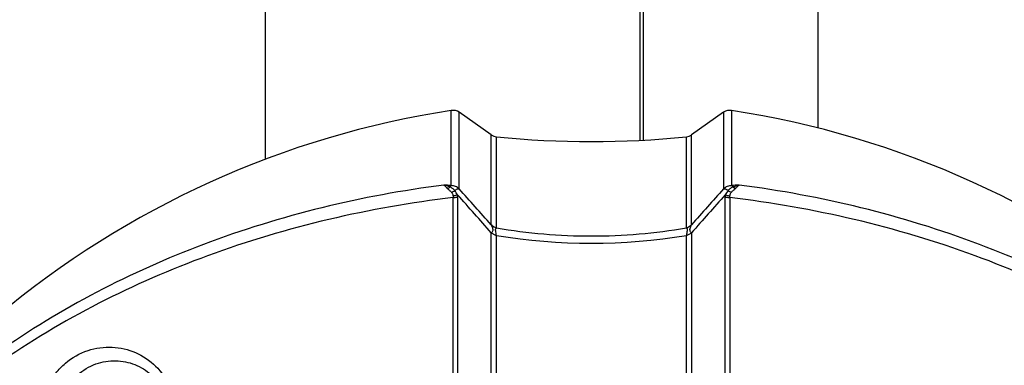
# Model space of a CAD drawing. Header units: millimetres. Extents: x 0 to 420, y 0 to 297.
# Tile 205 of 256: x 251.22 to 269.33, y 221.66 to 228.01. Entities that reach past the tile are written whole.
import ezdxf

# ---------------------------------------------------------------- set-up
doc = ezdxf.new("R2010")
doc.units = ezdxf.units.MM
doc.header["$LTSCALE"] = 23.1
doc.header["$PDMODE"] = 3
doc.header["$PDSIZE"] = 0.3125
doc.layers.get('0').update_dxf_attribs({"linetype": 'CONTINUOUS'})
doc.layers.get('Defpoints').update_dxf_attribs({"linetype": 'CONTINUOUS'})
doc.layers.add('DIM_PILOTEES', color=7, linetype='CONTINUOUS')
doc.styles.get("Standard").update_dxf_attribs({"font": 'txt', "width": 0.7})
doc.dimstyles.new('DIMSTYLE_3', dxfattribs={"dimtxt": 2.5, "dimasz": 3.5, "dimexe": 2, "dimexo": 0, "dimtad": 1, "dimdec": 0, "dimlfac": 5, "dimdsep": 46, "dimtxsty": 'Standard', "dimblk": '_FILLED', "dimblk1": '_FILLED', "dimblk2": '_FILLED', "dimcen": 0.09, "dimazin": 2, "dimtp": 0.5, "dimtm": 0.5, "dimtfac": 1, "dimtdec": 0, "dimtofl": 0, "dimtmove": 0, "dimatfit": 3, "dimldrblk": '_FILLED', "dimfxl": 0, "dimtolj": 1, "dimarcsym": 0})
doc.dimstyles.new('DIMSTYLE_9', dxfattribs={"dimtxt": 2.5, "dimasz": 3.5, "dimexe": 2, "dimexo": 0, "dimgap": 2.5, "dimtad": 1, "dimdsep": 46, "dimtxsty": 'Standard', "dimblk": '_FILLED', "dimblk1": '_FILLED', "dimblk2": '_FILLED', "dimcen": 0.09, "dimazin": 2, "dimtp": 0.5, "dimtm": 0.5, "dimtfac": 1, "dimtofl": 0, "dimtmove": 0, "dimatfit": 3, "dimldrblk": '_FILLED', "dimfxl": 0, "dimtolj": 1, "dimarcsym": 0})

# ---------------------------------------------------------------- blocks, each defined once
blk = doc.blocks.new('_FILLED')
at = {"color": 0, "linetype": 'ByBlock'}
blk.add_solid([(0, 0), (-1, 0.1429), (-1, -0.1429)], dxfattribs=at)
blk = doc.blocks.new('*D7')
at = {"layer": 'DIM_PILOTEES', "color": 2, "linetype": 'Continuous'}
for p, q in [((237.358, 221.862), (237.358, 264.066)), ((280.48, 226.199), (280.48, 264.066)), ((237.358, 262.066), (258.919, 262.066)), ((280.48, 262.066), (258.919, 262.066))]:
    blk.add_line(p, q, dxfattribs=at)
at = {"layer": 'DIM_PILOTEES', "color": 2, "linetype": 'Continuous', "xscale": 3.5, "yscale": 3.5, "zscale": 3.5, "rotation": 180}
blk.add_blockref('_FILLED', (237.358, 262.066), dxfattribs=at)
at = {"layer": 'DIM_PILOTEES', "color": 2, "linetype": 'Continuous', "xscale": 3.5, "yscale": 3.5, "zscale": 3.5}
blk.add_blockref('_FILLED', (280.48, 262.066), dxfattribs=at)
at = {"layer": 'DIM_PILOTEES', "color": 2, "linetype": 'Continuous', "insert": (258.919, 265.191), "char_height": 2.5, "width": 8.03571, "attachment_point": 2, "line_spacing_factor": 0.9}
blk.add_mtext('{\\ftxt;\\W0.0001;\\H0.0001;\\~}{\\ftxt;\\W2.1428571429;\\H2.5; }{\\ftxt;\\W0.0001;\\H0.0001;\\~}', dxfattribs=at)
blk = doc.blocks.new('*D8')
at = {"layer": 'DIM_PILOTEES', "color": 2, "linetype": 'Continuous'}
for p, q in [((243.739, 246.623), (243.739, 257.046)), ((280.489, 226.199), (280.489, 257.046)), ((243.739, 255.046), (262.114, 255.046)), ((280.489, 255.046), (262.114, 255.046))]:
    blk.add_line(p, q, dxfattribs=at)
at = {"layer": 'DIM_PILOTEES', "color": 2, "linetype": 'Continuous', "xscale": 3.5, "yscale": 3.5, "zscale": 3.5, "rotation": 180}
blk.add_blockref('_FILLED', (243.739, 255.046), dxfattribs=at)
at = {"layer": 'DIM_PILOTEES', "color": 2, "linetype": 'Continuous', "xscale": 3.5, "yscale": 3.5, "zscale": 3.5}
blk.add_blockref('_FILLED', (280.489, 255.046), dxfattribs=at)
at = {"layer": 'DIM_PILOTEES', "color": 2, "linetype": 'Continuous', "insert": (262.114, 258.171), "char_height": 2.5, "width": 8.03571, "attachment_point": 2, "line_spacing_factor": 0.9}
blk.add_mtext('{\\ftxt;\\W0.0001;\\H0.0001;\\~}{\\ftxt;\\W2.1428571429;\\H2.5; }{\\ftxt;\\W0.0001;\\H0.0001;\\~}', dxfattribs=at)
blk = doc.blocks.new('*D16')
at = {"layer": 'Defpoints', "color": 0, "linetype": 'Continuous'}
for p in [(226.593, 260.628), (261.739, 218.743), (214.387, 191.405), (309.09, 191.405)]:
    blk.add_point(p, dxfattribs=at)
at = {"layer": 'DIM_PILOTEES', "color": 0, "linetype": 'Continuous', "lineweight": -2}
for p, q in [((214.387, 191.405), (216.119, 192.405)), ((309.09, 191.405), (310.822, 190.405))]:
    blk.add_line(p, q, dxfattribs=at)
blk.add_arc((261.739, 218.743), 54.677, 333.6683, 206.3317, dxfattribs=at)
at = {"layer": 'DIM_PILOTEES', "color": 0, "linetype": 'Continuous', "lineweight": -2, "xscale": 3.5, "yscale": 3.5, "zscale": 3.5}
for p, rotation in [((214.387, 191.405), 298.1658643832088), ((309.09, 191.405), 241.8341356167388)]:
    blk.add_blockref('_FILLED', p, dxfattribs=dict(at, rotation=rotation))
at = {"layer": 'DIM_PILOTEES', "color": 0, "linetype": 'Continuous', "insert": (267.785, 278.951), "char_height": 2.5, "width": 24.82143, "attachment_point": 2, "rotation": 354.2651, "line_spacing_factor": 0.9}
blk.add_mtext('\\A1;{\\ftxt;\\W0.0001;\\H0.0001;\\~}{\\ftxt;\\W3.5952380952;\\H2.5; }{\\ftxt;\\W0.0001;\\H0.0001;\\~}{\\ftxt;\\W0.0001;\\H0.0001;\\~}{\\ftxt;\\W2.3571428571;\\H2.5; }{\\ftxt;\\W0.0001;\\H0.0001;\\~}{\\ftxt;\\W0.0001;\\H0.0001;\\~}{\\ftxt;\\W0.6666666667;\\H2.5; }{\\ftxt;\\W0.0001;\\H0.0001;\\~}', dxfattribs=at)

msp = doc.modelspace()

# ---------------------------------------------------------------- linework, layer by layer
at = {"color": 7, "linetype": 'Continuous'}
for p, q in [((262.6388, 225.8005), (262.6388, 235.2027)), ((262.6989, 225.8036), (262.6989, 235.2149)), ((255.7388, 230.5465), (255.7388, 225.4484)), ((265.9053, 230.4916), (265.9053, 226.0239)), ((259.1609, 224.9652), (259.1609, 226.3468)), ((259.3059, 224.9049), (259.3059, 226.3129)), ((259.8965, 225.8995), (259.3059, 226.3129)), ((264.1717, 226.3129), (263.5812, 225.8995)), ((264.1717, 226.3129), (264.1717, 224.9049)), ((264.3168, 226.3468), (264.3168, 224.9652)), ((259.8965, 224.2444), (259.8965, 225.8995)), ((263.5812, 224.2444), (263.5812, 225.8995)), ((259.9906, 224.1837), (259.9906, 225.8643)), ((263.4871, 224.1837), (263.4871, 225.8643)), ((259.1942, 220.676), (259.1942, 224.7467)), ((259.279, 220.624), (259.279, 224.7575)), ((264.1987, 220.624), (264.1987, 224.7575)), ((264.2835, 224.7467), (264.2835, 220.676)), ((259.8965, 220.014), (259.8965, 224.098)), ((263.5812, 224.098), (263.5812, 220.014)), ((259.9906, 219.9551), (259.9906, 224.0505)), ((263.4871, 219.9551), (263.4871, 224.0505))]:
    msp.add_line(p, q, dxfattribs=at)
for centre, radius, start, end in [((261.7388, 209.5434), 17, 98.7222, 130.0052), ((259.1912, 226.1491), 0.2, 55, 98.7222), ((264.2865, 226.1491), 0.2, 81.2778, 125), ((261.7388, 209.5434), 17, 49.9948, 81.2778), ((260.0112, 226.0633), 0.2, 235, 264.09742), ((263.4665, 226.0633), 0.2, 275.90258, 305), ((261.7388, 242.7742), 17, 264.09742, 275.90258), ((258.2519, 214.3138), 10.6901, 85.12196, 85.87197), ((265.2258, 214.3135), 10.6904, 94.12811, 94.87809), ((258.9991, 225.1579), 0.2578, 289.72579, 302.67772), ((259.0258, 225.1563), 0.3447, 294.07929, 305.07172), ((224.2965, 193.0576), 47.232, 41.08592, 42.21755), ((258.9983, 224.7578), 0.2806, 359.93679, 7.62095), ((224.4766, 193.1721), 47.1174, 41.25902, 42.33642), ((299.0134, 193.1611), 47.1339, 137.66377, 138.74079), ((299.195, 193.0453), 47.2505, 137.78268, 138.91385), ((264.479, 224.7578), 0.2803, 172.38056, 180.05882), ((264.4519, 225.1563), 0.3447, 234.92806, 245.92024), ((264.4786, 225.1579), 0.2578, 237.32219, 250.27366), ((261.7388, 234.6202), 10.7133, 260.60822, 279.39162)]:
    msp.add_arc(centre, radius, start, end, dxfattribs=at)
for points, knots in [([(259.0214, 224.9762), (257.5159, 224.7809), (254.6254, 224.0834), (251.9756, 222.7158), (250.8103, 221.8922)], [0, 0, 0, 0, 0.5154709, 1, 1, 1, 1]), ([(259.0214, 224.9762), (259.0265, 224.9728), (259.0503, 224.9548), (259.0702, 224.9326), (259.0861, 224.9152)], [0, 0, 0, 0, 0.2065535, 1, 1, 1, 1]), ([(259.1383, 224.9409), (259.1284, 224.9446), (259.0901, 224.9584), (259.0509, 224.9699), (259.0214, 224.9762)], [0, 0, 0, 0, 0.2595752, 1, 1, 1, 1]), ([(264.3394, 224.9409), (264.3493, 224.9446), (264.3876, 224.9584), (264.4268, 224.9699), (264.4563, 224.9762)], [0, 0, 0, 0, 0.2595756, 1, 1, 1, 1]), ([(264.3915, 224.9152), (264.3974, 224.9217), (264.4176, 224.9434), (264.4387, 224.9649), (264.4563, 224.9762)], [0, 0, 0, 0, 0.2948542, 1, 1, 1, 1]), ([(272.6674, 221.8922), (271.502, 222.7158), (268.8523, 224.0833), (265.9618, 224.7809), (264.4563, 224.9762)], [0, 0, 0, 0, 0.4845251, 1, 1, 1, 1]), ([(259.0861, 224.9152), (259.0978, 224.9024), (259.1276, 224.8812), (259.1547, 224.8565), (259.1664, 224.8416)], [0, 0, 0, 0, 0.4785705, 1, 1, 1, 1]), ([(259.1383, 224.9409), (259.1398, 224.9436), (259.1457, 224.953), (259.1539, 224.9612), (259.1609, 224.9652)], [0, 0, 0, 0, 0.276116, 1, 1, 1, 1]), ([(259.2238, 224.8742), (259.2124, 224.8891), (259.1862, 224.9153), (259.1539, 224.9327), (259.1383, 224.9409)], [0, 0, 0, 0, 0.5154682, 1, 1, 1, 1]), ([(259.3059, 224.9049), (259.2862, 224.9231), (259.2411, 224.9535), (259.1873, 224.9653), (259.1609, 224.9652)], [0, 0, 0, 0, 0.5034387, 1, 1, 1, 1]), ([(259.1664, 224.8416), (259.1701, 224.8369), (259.1838, 224.8157), (259.1895, 224.7905), (259.1926, 224.7718)], [0, 0, 0, 0, 0.2415131, 1, 1, 1, 1]), ([(259.2765, 224.795), (259.2701, 224.7925), (259.2428, 224.7826), (259.2145, 224.7756), (259.1926, 224.7718)], [0, 0, 0, 0, 0.236458, 1, 1, 1, 1]), ([(259.2238, 224.8742), (259.23, 224.8803), (259.2526, 224.8989), (259.2859, 224.9116), (259.3059, 224.9049)], [0, 0, 0, 0, 0.2920071, 1, 1, 1, 1]), ([(264.3168, 224.9652), (264.2903, 224.9653), (264.2366, 224.9535), (264.1914, 224.9231), (264.1717, 224.9049)], [0, 0, 0, 0, 0.49656, 1, 1, 1, 1]), ([(264.1717, 224.9049), (264.1776, 224.9069), (264.2084, 224.909), (264.2369, 224.891), (264.2539, 224.8742)], [0, 0, 0, 0, 0.2055133, 1, 1, 1, 1]), ([(264.285, 224.7718), (264.2776, 224.7731), (264.2491, 224.7788), (264.2211, 224.7871), (264.2012, 224.795)], [0, 0, 0, 0, 0.2611285, 1, 1, 1, 1]), ([(264.2539, 224.8742), (264.2653, 224.8891), (264.2915, 224.9153), (264.3238, 224.9327), (264.3394, 224.9409)], [0, 0, 0, 0, 0.5154943, 1, 1, 1, 1]), ([(264.285, 224.7718), (264.2861, 224.7782), (264.2907, 224.8027), (264.2999, 224.8271), (264.3113, 224.8416)], [0, 0, 0, 0, 0.261749, 1, 1, 1, 1]), ([(264.3113, 224.8416), (264.323, 224.8565), (264.35, 224.8812), (264.3799, 224.9024), (264.3915, 224.9152)], [0, 0, 0, 0, 0.5214346, 1, 1, 1, 1]), ([(264.3394, 224.9409), (264.3379, 224.9436), (264.332, 224.953), (264.3238, 224.9612), (264.3168, 224.9652)], [0, 0, 0, 0, 0.276116, 1, 1, 1, 1]), ([(259.1942, 224.7467), (257.6583, 224.5629), (254.7096, 223.8811), (252.0005, 222.5121), (250.8103, 221.6829)], [0, 0, 0, 0, 0.5160648, 1, 1, 1, 1]), ([(259.1942, 224.7467), (259.2017, 224.7471), (259.2301, 224.749), (259.2585, 224.753), (259.279, 224.7575)], [0, 0, 0, 0, 0.2639387, 1, 1, 1, 1]), ([(264.1987, 224.7575), (264.2052, 224.7561), (264.2332, 224.7506), (264.2617, 224.7478), (264.2835, 224.7467)], [0, 0, 0, 0, 0.2333501, 1, 1, 1, 1]), ([(272.6674, 221.6829), (271.4772, 222.5121), (268.768, 223.8811), (265.8194, 224.5629), (264.2835, 224.7467)], [0, 0, 0, 0, 0.4839309, 1, 1, 1, 1]), ([(259.9906, 224.1837), (259.9821, 224.1868), (259.9477, 224.2018), (259.9166, 224.2244), (259.8965, 224.2444)], [0, 0, 0, 0, 0.2426236, 1, 1, 1, 1]), ([(259.8965, 224.2444), (259.901, 224.2344), (259.9109, 224.2136), (259.9235, 224.1797), (259.9288, 224.1362), (259.9098, 224.1085), (259.8965, 224.098)], [0, 0, 0, 0, 0.2062274, 0.4339987, 0.6806874, 1, 1, 1, 1]), ([(259.8965, 224.098), (259.9115, 224.0907), (259.9398, 224.0698), (259.9723, 224.0539), (259.9906, 224.0505)], [0, 0, 0, 0, 0.4732262, 1, 1, 1, 1]), ([(259.9906, 224.0505), (259.9903, 224.0652), (259.9861, 224.0929), (259.9788, 224.1255), (259.9753, 224.1487), (259.9751, 224.1635), (259.9795, 224.1765), (259.9867, 224.182), (259.9906, 224.1837)], [0, 0, 0, 0, 0.3162959, 0.5948879, 0.7153913, 0.8192607, 0.9088143, 1, 1, 1, 1]), ([(263.4871, 224.1837), (262.9106, 224.085), (261.7389, 223.9827), (260.5671, 224.085), (259.9906, 224.1837)], [0, 0, 0, 0, 0.4999852, 1, 1, 1, 1]), ([(263.5812, 224.2444), (263.5743, 224.2376), (263.5464, 224.2126), (263.5131, 224.1934), (263.4871, 224.1837)], [0, 0, 0, 0, 0.2580718, 1, 1, 1, 1]), ([(263.4871, 224.1837), (263.491, 224.182), (263.4982, 224.1765), (263.5026, 224.1635), (263.5024, 224.1487), (263.4988, 224.1255), (263.4916, 224.0929), (263.4874, 224.0652), (263.4871, 224.0505)], [0, 0, 0, 0, 0.0911865, 0.1807382, 0.2846049, 0.405106, 0.6836979, 1, 1, 1, 1]), ([(263.4871, 224.0505), (263.5053, 224.0539), (263.5379, 224.0698), (263.5662, 224.0907), (263.5812, 224.098)], [0, 0, 0, 0, 0.5267702, 1, 1, 1, 1]), ([(263.5812, 224.098), (263.5679, 224.1085), (263.5489, 224.1362), (263.5541, 224.1797), (263.5668, 224.2136), (263.5767, 224.2344), (263.5812, 224.2444)], [0, 0, 0, 0, 0.319311, 0.5659974, 0.7937705, 1, 1, 1, 1]), ([(251.6335, 220.7874), (251.6352, 220.9607), (251.6962, 221.225), (251.878, 221.5206), (252.1074, 221.762), (252.4603, 221.9601), (252.9219, 222.0219), (253.3643, 221.9195), (253.7455, 221.665), (254.0184, 221.2749), (254.0878, 220.9545), (254.0894, 220.7912)], [0, 0, 0, 0, 0.1369206, 0.2057738, 0.2725968, 0.398292, 0.5168365, 0.6325505, 0.7494177, 0.8709799, 1, 1, 1, 1]), ([(251.9523, 220.7434), (251.954, 220.8918), (252.0075, 221.118), (252.1659, 221.3679), (252.3613, 221.5664), (252.6548, 221.7237), (253.0315, 221.7668), (253.3884, 221.6783), (253.6965, 221.4682), (253.9201, 221.1461), (253.9779, 220.8802), (253.9795, 220.7434)], [0, 0, 0, 0, 0.1415416, 0.2125506, 0.2804329, 0.4054193, 0.5214446, 0.6343226, 0.7488988, 0.8695213, 1, 1, 1, 1])]:
    msp.add_open_spline(points, degree=3, knots=knots, dxfattribs=at)
for points in [[(259.2765, 224.795), (259.2605, 224.8224), (259.2434, 224.8493), (259.2238, 224.8742)], [(264.2539, 224.8742), (264.2343, 224.8493), (264.2171, 224.8224), (264.2012, 224.795)], [(259.1926, 224.7718), (259.194, 224.7635), (259.1945, 224.7551), (259.1942, 224.7467)], [(264.2835, 224.7467), (264.2832, 224.7551), (264.2837, 224.7635), (264.285, 224.7718)]]:
    msp.add_open_spline(points, degree=3, dxfattribs=at)

# ---------------------------------------------------------------- dimensions: what is measured, and where the dimension line sits
at = {"layer": 'DIM_PILOTEES', "color": 2, "linetype": 'Continuous'}
dim = msp.add_angular_dim_3p(base=(226.5932, 260.6283), center=(261.7388, 218.7434), p1=(309.0904, 191.405), p2=(214.3873, 191.405), text='{\\ftxt;\\W0.0001;\\H0.0001;\\~}{\\ftxt;\\W3.5952380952;\\H2.5; }{\\ftxt;\\W0.0001;\\H0.0001;\\~}{\\ftxt;\\W0.0001;\\H0.0001;\\~}{\\ftxt;\\W2.3571428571;\\H2.5; }{\\ftxt;\\W0.0001;\\H0.0001;\\~}{\\ftxt;\\W0.0001;\\H0.0001;\\~}{\\ftxt;\\W0.6666666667;\\H2.5; }{\\ftxt;\\W0.0001;\\H0.0001;\\~}', dimstyle='DIMSTYLE_9', dxfattribs=at)
dim.commit()
dim.dimension.update_dxf_attribs({"geometry": '*D16', "text_midpoint": (267.2024, 273.1466), "dimtype": 165})
for base, p1, p2, picture, middle in [((280.4801, 262.0659), (237.3576, 221.8616), (280.4801, 226.1986), '*D7', (258.5617, 262.0659)), ((280.4888, 255.0461), (243.7388, 246.623), (280.4888, 226.1986), '*D8', (261.7567, 255.0461))]:
    dim = msp.add_linear_dim(base=base, p1=p1, p2=p2, text='{\\ftxt;\\W0.0001;\\H0.0001;\\~}{\\ftxt;\\W2.1428571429;\\H2.5; }{\\ftxt;\\W0.0001;\\H0.0001;\\~}', dimstyle='DIMSTYLE_3', dxfattribs=at)
    dim.commit()
    dim.dimension.update_dxf_attribs({"geometry": picture, "text_midpoint": middle, "dimtype": 160})

doc.saveas('drawing.dxf')
